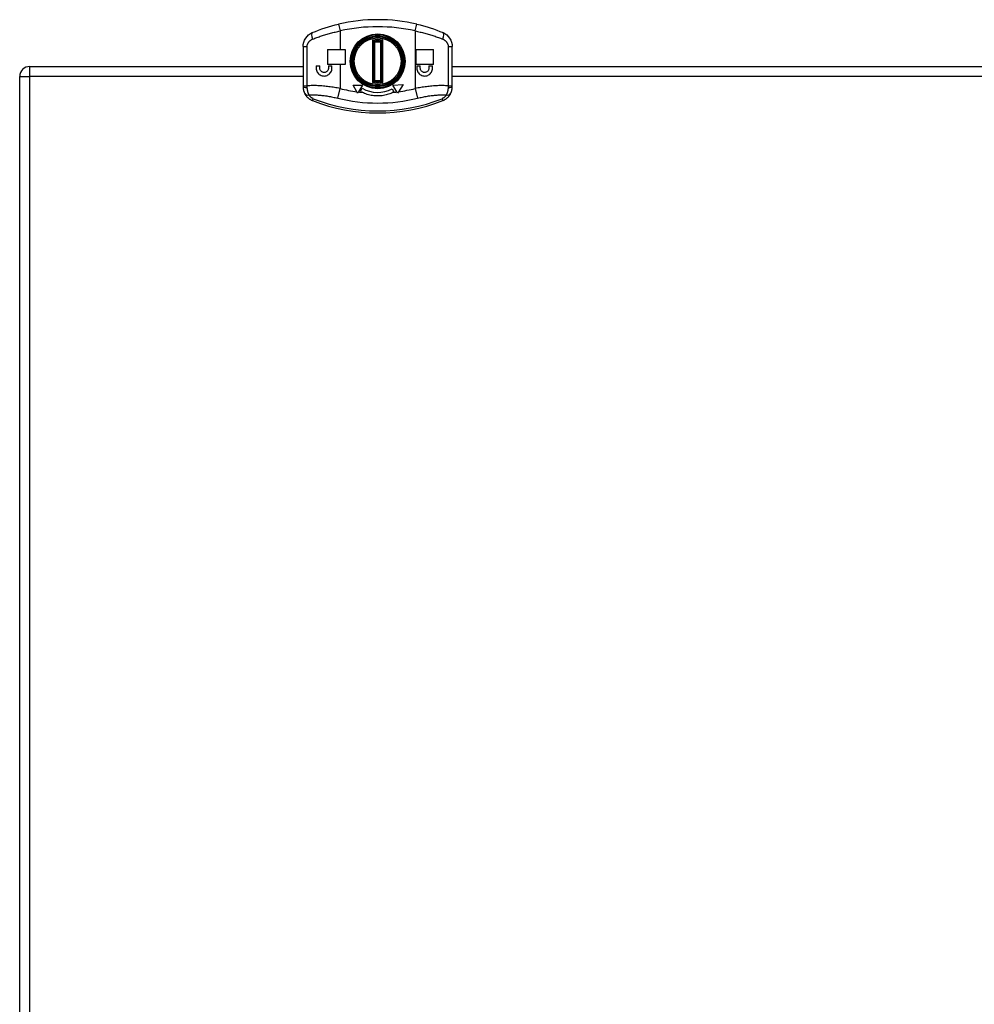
# Model space of a CAD drawing. Header units: inches. Extents: x 2.6 to 80.7, y 4.7 to 41.7.
# Tile 36 of 48: x 25.6 to 33.6, y 22.5 to 30.7. Entities that reach past the tile are written whole.
import ezdxf

# ---------------------------------------------------------------- set-up
doc = ezdxf.new("R2010")
doc.units = ezdxf.units.IN
doc.header["$MEASUREMENT"] = 0
doc.layers.add('Visible Edges(ANSI)', color=7, linetype='Continuous', lineweight=25)
doc.layers.add('Visible Tangent Edges(ANSI)', color=7, linetype='Continuous', lineweight=25)

msp = doc.modelspace()

# ---------------------------------------------------------------- linework, layer by layer
at = {"layer": 'Visible Edges(ANSI)'}
for p, q in [((28.5574, 30.2311), (28.5574, 30.5602)), ((28.6244, 30.5602), (28.6244, 30.2311)), ((27.9659, 30.5185), (27.9659, 30.1905)), ((28.1706, 30.494), (28.1706, 30.3681)), ((28.1706, 30.494), (28.2759, 30.494)), ((28.2759, 30.494), (28.3183, 30.494)), ((28.3183, 30.494), (28.3183, 30.3681)), ((28.403, 30.4842), (28.4049, 30.4842)), ((28.7769, 30.4842), (28.7788, 30.4842)), ((28.9108, 30.494), (28.9108, 30.3681)), ((28.9108, 30.494), (29.0584, 30.494)), ((29.0584, 30.3681), (29.0584, 30.494)), ((29.2159, 30.1905), (29.2159, 30.5185)), ((28.2759, 30.3681), (28.1706, 30.3681)), ((28.3183, 30.3681), (28.2759, 30.3681)), ((29.0584, 30.3681), (28.9108, 30.3681)), ((25.6749, 30.3525), (27.9659, 30.3525)), ((28.0761, 30.3582), (28.0761, 30.3385)), ((28.0761, 30.3582), (28.1057, 30.3582)), ((28.1057, 30.3385), (28.1057, 30.3582)), ((28.1785, 30.3582), (28.1785, 30.3385)), ((28.1785, 30.3582), (28.208, 30.3582)), ((28.208, 30.3385), (28.208, 30.3582)), ((28.3847, 30.3525), (28.3895, 30.3525)), ((28.4049, 30.307), (28.403, 30.307)), ((28.7788, 30.307), (28.7769, 30.307)), ((28.9187, 30.3582), (28.9187, 30.3385)), ((28.9187, 30.3582), (28.9482, 30.3582)), ((28.9482, 30.3385), (28.9482, 30.3582)), ((29.021, 30.3582), (29.021, 30.3385)), ((29.021, 30.3582), (29.0506, 30.3582)), ((29.0506, 30.3385), (29.0506, 30.3582)), ((29.2159, 30.3525), (37.9659, 30.3525)), ((25.5909, 14.3255), (25.5909, 30.2685)), ((28.4531, 30.2363), (28.4531, 30.2425)), ((28.4903, 30.2106), (28.5004, 30.2106)), ((28.6814, 30.2106), (28.6915, 30.2106)), ((28.7175, 30.196), (28.8054, 30.2012)), ((28.7287, 30.2425), (28.7287, 30.2363)), ((28.8054, 30.2012), (28.7658, 30.1412)), ((27.9659, 30.1905), (27.9659, 30.1827)), ((28.4174, 30.141), (28.3856, 30.1961)), ((28.3856, 30.1961), (28.4644, 30.1961)), ((28.425, 30.1279), (28.4174, 30.141)), ((28.4315, 30.1392), (28.425, 30.1279)), ((28.4644, 30.1961), (28.4315, 30.1392)), ((28.4457, 30.1442), (28.4605, 30.1697)), ((28.7127, 30.165), (28.7275, 30.1394)), ((28.7503, 30.1392), (28.7175, 30.196)), ((28.7569, 30.1278), (28.7503, 30.1392)), ((28.7658, 30.1412), (28.7569, 30.1278)), ((29.2159, 30.1827), (29.2159, 30.1905))]:
    msp.add_line(p, q, dxfattribs=at)
at = {"layer": 'Visible Edges(ANSI)', "flags": 128}
for points in [[(28.0431, 30.6359), (28.069, 30.6468), (28.0954, 30.6572), (28.1224, 30.6671), (28.1498, 30.6764), (28.1775, 30.6852), (28.2057, 30.6934), (28.2342, 30.7009), (28.2629, 30.7078)], [(28.9189, 30.7078), (28.9476, 30.7009), (28.9761, 30.6934), (29.0043, 30.6852), (29.0321, 30.6764), (29.0594, 30.6671), (29.0864, 30.6572), (29.1128, 30.6468), (29.1387, 30.6359)], [(27.9659, 30.5185), (27.9674, 30.5378), (27.9717, 30.5564), (27.9786, 30.5739), (27.9879, 30.59), (27.9992, 30.6044), (28.0124, 30.617), (28.0271, 30.6275), (28.0431, 30.6359)], [(29.1387, 30.6359), (29.1548, 30.6275), (29.1695, 30.617), (29.1826, 30.6044), (29.1939, 30.59), (29.2032, 30.5739), (29.2101, 30.5564), (29.2144, 30.5378), (29.2159, 30.5185)], [(28.0761, 30.3385), (28.0767, 30.33), (28.0784, 30.3215), (28.0812, 30.3131), (28.0852, 30.3053), (28.09, 30.2981), (28.0955, 30.2918), (28.1018, 30.2863), (28.1089, 30.2815), (28.1167, 30.2777), (28.1249, 30.2749), (28.1333, 30.2732), (28.1416, 30.2726), (28.15, 30.2731), (28.1584, 30.2747), (28.1667, 30.2774), (28.1746, 30.2812), (28.1819, 30.286), (28.1884, 30.2915), (28.194, 30.2979), (28.1989, 30.3051), (28.2029, 30.313), (28.2058, 30.3214), (28.2075, 30.33), (28.208, 30.3385)], [(28.1785, 30.3385), (28.1782, 30.3338), (28.1772, 30.3291), (28.1757, 30.3245), (28.1735, 30.3201), (28.1708, 30.3161), (28.1677, 30.3126), (28.1641, 30.3096), (28.1601, 30.3069), (28.1558, 30.3048), (28.1512, 30.3033), (28.1465, 30.3024), (28.1419, 30.3021), (28.1373, 30.3024), (28.1327, 30.3034), (28.1282, 30.3049), (28.1239, 30.307), (28.1199, 30.3097), (28.1164, 30.3127), (28.1133, 30.3162), (28.1107, 30.3201), (28.1085, 30.3245), (28.1069, 30.3291), (28.106, 30.3338), (28.1057, 30.3385)], [(28.9187, 30.3385), (28.9192, 30.3301), (28.9209, 30.3215), (28.9237, 30.3132), (28.9277, 30.3053), (28.9325, 30.2981), (28.9381, 30.2918), (28.9445, 30.2862), (28.9518, 30.2814), (28.9596, 30.2775), (28.968, 30.2747), (28.9765, 30.2731), (28.9849, 30.2726), (28.9933, 30.2732), (29.0017, 30.2749), (29.01, 30.2777), (29.0178, 30.2816), (29.0249, 30.2864), (29.0312, 30.2919), (29.0368, 30.2982), (29.0416, 30.3054), (29.0455, 30.3132), (29.0483, 30.3216), (29.05, 30.3301), (29.0506, 30.3385)], [(29.021, 30.3385), (29.0207, 30.3339), (29.0198, 30.3292), (29.0182, 30.3246), (29.0161, 30.3202), (29.0134, 30.3163), (29.0103, 30.3128), (29.0068, 30.3097), (29.0029, 30.307), (28.9986, 30.3049), (28.994, 30.3034), (28.9893, 30.3024), (28.9847, 30.3021), (28.9801, 30.3024), (28.9754, 30.3033), (28.9708, 30.3048), (28.9664, 30.307), (28.9624, 30.3096), (28.9589, 30.3127), (28.9558, 30.3162), (28.9531, 30.3202), (28.951, 30.3245), (28.9494, 30.3292), (28.9485, 30.3339), (28.9482, 30.3385)], [(27.9659, 30.1827), (27.9659, 30.18), (27.966, 30.1774), (27.9662, 30.1747), (27.9664, 30.1721), (27.9666, 30.1695), (27.9669, 30.1669), (27.9673, 30.1643), (27.9677, 30.1617), (27.9681, 30.1592), (27.9687, 30.1566), (27.9692, 30.1541), (27.9698, 30.1517), (27.9705, 30.1492), (27.9712, 30.1468), (27.9719, 30.1445), (27.9727, 30.1421), (27.9735, 30.1398), (27.9744, 30.1375), (27.9753, 30.1353), (27.9762, 30.1331), (27.9771, 30.1309), (27.9781, 30.1288), (27.9792, 30.1267), (27.9802, 30.1247)], [(27.9802, 30.1247), (27.9818, 30.1217), (27.9835, 30.1188), (27.9853, 30.1159), (27.9872, 30.113), (27.9891, 30.1101), (27.9912, 30.1073), (27.9934, 30.1045), (27.9957, 30.1017), (27.9981, 30.099), (28.0005, 30.0963), (28.0031, 30.0937), (28.0058, 30.0911), (28.0086, 30.0886), (28.0115, 30.0862), (28.0144, 30.0838), (28.0175, 30.0815), (28.0207, 30.0793), (28.0239, 30.0772), (28.0273, 30.0751), (28.0307, 30.0732), (28.0342, 30.0713), (28.0377, 30.0696), (28.0413, 30.0679), (28.045, 30.0664)], [(28.7209, 30.136), (28.7115, 30.1315), (28.7019, 30.1273), (28.692, 30.1234), (28.6818, 30.1199), (28.6714, 30.1166), (28.6607, 30.1138), (28.6498, 30.1113), (28.6387, 30.1092), (28.6274, 30.1076), (28.616, 30.1064), (28.6046, 30.1056), (28.5932, 30.1053), (28.5818, 30.1054), (28.5704, 30.106), (28.559, 30.107), (28.5477, 30.1085), (28.5364, 30.1104), (28.5252, 30.1128), (28.5141, 30.1156), (28.5032, 30.1188), (28.4924, 30.1225), (28.4817, 30.1266), (28.4712, 30.1311), (28.4609, 30.136)], [(29.1368, 30.0664), (29.1405, 30.0679), (29.1441, 30.0696), (29.1476, 30.0713), (29.1511, 30.0732), (29.1545, 30.0751), (29.1579, 30.0772), (29.1611, 30.0793), (29.1643, 30.0815), (29.1674, 30.0838), (29.1703, 30.0862), (29.1732, 30.0886), (29.176, 30.0911), (29.1787, 30.0937), (29.1813, 30.0963), (29.1837, 30.099), (29.1861, 30.1017), (29.1884, 30.1045), (29.1906, 30.1073), (29.1927, 30.1101), (29.1947, 30.113), (29.1965, 30.1159), (29.1983, 30.1188), (29.2, 30.1217), (29.2016, 30.1247)], [(29.2016, 30.1247), (29.2027, 30.1267), (29.2037, 30.1288), (29.2047, 30.1309), (29.2056, 30.1331), (29.2066, 30.1353), (29.2075, 30.1375), (29.2083, 30.1398), (29.2091, 30.1421), (29.2099, 30.1445), (29.2107, 30.1468), (29.2113, 30.1492), (29.212, 30.1517), (29.2126, 30.1541), (29.2132, 30.1566), (29.2137, 30.1592), (29.2141, 30.1617), (29.2145, 30.1643), (29.2149, 30.1669), (29.2152, 30.1695), (29.2155, 30.1721), (29.2156, 30.1747), (29.2158, 30.1774), (29.2159, 30.18), (29.2159, 30.1827)]]:
    msp.add_lwpolyline(points, dxfattribs=at)
at = {"layer": 'Visible Edges(ANSI)'}
for radius in [0.2106, 0.206]:
    msp.add_circle((28.5909, 30.3956), radius, dxfattribs=at)
for centre, radius, start, end in [((28.5909, 29.2636), 1.4809, 77.20209, 102.79791), ((28.5624, 30.5602), 0.005, 99.81378, 180), ((28.5909, 30.3956), 0.172, 80.18622, 99.81378), ((28.6194, 30.5602), 0.005, 0, 80.18622), ((28.403, 30.4793), 0.00492, 90, 156.00239), ((28.7788, 30.4793), 0.00492, 23.99761, 90), ((25.6749, 30.2685), 0.084, 90, 180), ((28.403, 30.312), 0.00492, 203.99761, 270), ((28.7788, 30.312), 0.00492, 270, 336.00239), ((28.5624, 30.2311), 0.005, 180, 260.18622), ((28.5909, 30.3956), 0.172, 260.18622, 279.81378), ((28.6194, 30.2311), 0.005, 279.81378, 0), ((28.5909, 30.3956), 0.2904, 240, 243.39708), ((28.5909, 30.3956), 0.2608, 240, 297.83738), ((28.5909, 30.3956), 0.2904, 296.60292, 298.0574), ((28.5909, 31.4489), 1.4863, 248.45119, 291.54881)]:
    msp.add_arc(centre, radius, start, end, dxfattribs=at)
at = {"layer": 'Visible Tangent Edges(ANSI)'}
for p, q in [((28.2629, 30.7078), (28.2759, 30.6502)), ((28.9059, 30.6502), (28.9189, 30.7078)), ((28.2759, 30.6502), (28.2759, 30.494)), ((28.9059, 30.6502), (28.9059, 30.1677)), ((28.5474, 30.5724), (28.5474, 30.2189)), ((28.5674, 30.2353), (28.5674, 30.5559)), ((28.6144, 30.5559), (28.6144, 30.2353)), ((28.6344, 30.2189), (28.6344, 30.5724)), ((27.9659, 30.5185), (27.9999, 30.5185)), ((27.9999, 30.1905), (27.9999, 30.5185)), ((28.7787, 30.4803), (28.7788, 30.4803)), ((28.7788, 30.4842), (28.7788, 30.4803)), ((28.7797, 30.4797), (28.7833, 30.4813)), ((29.1819, 30.5185), (29.2159, 30.5185)), ((29.1819, 30.5185), (29.1819, 30.1905)), ((28.2759, 30.3681), (28.2759, 30.1677)), ((25.6749, 30.2685), (25.6749, 30.3525)), ((28.3876, 30.3624), (28.3829, 30.3624)), ((28.7788, 30.311), (28.7787, 30.311)), ((28.7788, 30.311), (28.7788, 30.307)), ((28.7833, 30.31), (28.7797, 30.3116)), ((25.5909, 30.2685), (25.6749, 30.2685)), ((27.9659, 30.2685), (25.6749, 30.2685)), ((25.6749, 14.3565), (25.6749, 30.2685)), ((28.5222, 30.1965), (28.5195, 30.2024)), ((28.6623, 30.2024), (28.6597, 30.1965)), ((37.9659, 30.2685), (29.2159, 30.2685)), ((27.9659, 30.1905), (27.9999, 30.1905)), ((28.256, 30.0866), (28.2759, 30.1677)), ((28.9059, 30.1677), (28.9258, 30.0866)), ((29.1819, 30.1905), (29.2159, 30.1905)), ((28.045, 30.0664), (28.0513, 30.0825)), ((29.1305, 30.0825), (29.1368, 30.0664))]:
    msp.add_line(p, q, dxfattribs=at)
at = {"layer": 'Visible Tangent Edges(ANSI)', "flags": 128}
for points in [[(28.0457, 30.5817), (28.0547, 30.5852), (28.0637, 30.5886), (28.0728, 30.5921), (28.082, 30.5954), (28.0912, 30.5987), (28.1005, 30.602), (28.1098, 30.6052), (28.1193, 30.6083), (28.1287, 30.6114), (28.1382, 30.6144), (28.1478, 30.6174), (28.1574, 30.6203), (28.1671, 30.6232), (28.1768, 30.6259), (28.1865, 30.6287), (28.1963, 30.6313), (28.2062, 30.6339), (28.2161, 30.6365), (28.226, 30.6389), (28.2359, 30.6413), (28.2459, 30.6436), (28.2559, 30.6459), (28.2659, 30.6481), (28.2759, 30.6502)], [(28.9059, 30.6502), (28.9159, 30.6481), (28.9259, 30.6459), (28.9359, 30.6436), (28.9459, 30.6413), (28.9558, 30.6389), (28.9657, 30.6365), (28.9756, 30.6339), (28.9855, 30.6313), (28.9953, 30.6287), (29.005, 30.6259), (29.0147, 30.6232), (29.0244, 30.6203), (29.034, 30.6174), (29.0436, 30.6144), (29.0531, 30.6114), (29.0626, 30.6083), (29.072, 30.6052), (29.0813, 30.602), (29.0906, 30.5987), (29.0999, 30.5954), (29.109, 30.5921), (29.1181, 30.5886), (29.1272, 30.5852), (29.1361, 30.5817)], [(27.9999, 30.5185), (28, 30.5219), (28.0003, 30.5253), (28.0007, 30.5287), (28.0014, 30.5321), (28.0023, 30.5354), (28.0033, 30.5387), (28.0045, 30.5419), (28.0059, 30.5451), (28.0074, 30.5482), (28.0091, 30.5512), (28.0109, 30.5541), (28.0129, 30.5569), (28.0151, 30.5596), (28.0173, 30.5622), (28.0197, 30.5647), (28.0222, 30.5671), (28.0248, 30.5694), (28.0275, 30.5715), (28.0303, 30.5735), (28.0332, 30.5754), (28.0362, 30.5772), (28.0393, 30.5789), (28.0425, 30.5803), (28.0457, 30.5817)], [(28.5616, 30.5651), (28.5615, 30.5651), (28.5614, 30.5652), (28.5612, 30.5653), (28.5609, 30.5654), (28.5606, 30.5656), (28.5602, 30.5658), (28.5597, 30.5661), (28.5592, 30.5663), (28.5587, 30.5666), (28.5581, 30.5669), (28.5574, 30.5673), (28.5567, 30.5676), (28.556, 30.568), (28.5553, 30.5684), (28.5546, 30.5687), (28.5538, 30.5691), (28.5531, 30.5695), (28.5523, 30.5699), (28.5515, 30.5703), (28.5507, 30.5707), (28.5499, 30.5711), (28.5491, 30.5715), (28.5483, 30.5719), (28.5474, 30.5724)], [(28.5474, 30.5724), (28.548, 30.5717), (28.5486, 30.571), (28.5492, 30.5703), (28.5498, 30.5696), (28.5504, 30.5689), (28.5509, 30.5682), (28.5515, 30.5675), (28.552, 30.5669), (28.5526, 30.5662), (28.5531, 30.5656), (28.5536, 30.565), (28.5541, 30.5644), (28.5545, 30.5638), (28.555, 30.5632), (28.5554, 30.5627), (28.5558, 30.5622), (28.5562, 30.5618), (28.5565, 30.5614), (28.5568, 30.561), (28.557, 30.5607), (28.5572, 30.5605), (28.5573, 30.5603), (28.5574, 30.5602), (28.5574, 30.5602)], [(28.5574, 30.5602), (28.5575, 30.5602), (28.5576, 30.5601), (28.5577, 30.5601), (28.5579, 30.56), (28.5581, 30.5599), (28.5584, 30.5598), (28.5588, 30.5596), (28.5591, 30.5595), (28.5595, 30.5593), (28.5599, 30.5591), (28.5604, 30.5589), (28.5609, 30.5587), (28.5614, 30.5585), (28.5619, 30.5583), (28.5624, 30.5581), (28.5629, 30.5578), (28.5635, 30.5576), (28.564, 30.5574), (28.5646, 30.5571), (28.5651, 30.5569), (28.5657, 30.5567), (28.5663, 30.5564), (28.5669, 30.5562), (28.5674, 30.5559)], [(28.5674, 30.5559), (28.5671, 30.5564), (28.5668, 30.557), (28.5665, 30.5575), (28.5661, 30.558), (28.5658, 30.5586), (28.5655, 30.5591), (28.5651, 30.5596), (28.5648, 30.5601), (28.5645, 30.5606), (28.5642, 30.561), (28.5639, 30.5615), (28.5636, 30.562), (28.5633, 30.5624), (28.5631, 30.5628), (28.5628, 30.5632), (28.5626, 30.5636), (28.5624, 30.5639), (28.5622, 30.5642), (28.562, 30.5645), (28.5619, 30.5647), (28.5617, 30.5649), (28.5617, 30.565), (28.5616, 30.5651), (28.5616, 30.5651)], [(28.6202, 30.5651), (28.6202, 30.5651), (28.6202, 30.565), (28.6201, 30.5649), (28.62, 30.5647), (28.6198, 30.5645), (28.6196, 30.5642), (28.6194, 30.5639), (28.6192, 30.5636), (28.619, 30.5632), (28.6187, 30.5628), (28.6185, 30.5624), (28.6182, 30.562), (28.6179, 30.5615), (28.6176, 30.561), (28.6173, 30.5606), (28.617, 30.5601), (28.6167, 30.5596), (28.6163, 30.5591), (28.616, 30.5586), (28.6157, 30.558), (28.6154, 30.5575), (28.615, 30.557), (28.6147, 30.5564), (28.6144, 30.5559)], [(28.6144, 30.5559), (28.6149, 30.5562), (28.6155, 30.5564), (28.6161, 30.5567), (28.6167, 30.5569), (28.6172, 30.5571), (28.6178, 30.5574), (28.6183, 30.5576), (28.6189, 30.5578), (28.6194, 30.5581), (28.6199, 30.5583), (28.6204, 30.5585), (28.6209, 30.5587), (28.6214, 30.5589), (28.6219, 30.5591), (28.6223, 30.5593), (28.6227, 30.5595), (28.6231, 30.5596), (28.6234, 30.5598), (28.6237, 30.5599), (28.6239, 30.56), (28.6241, 30.5601), (28.6243, 30.5601), (28.6243, 30.5602), (28.6244, 30.5602)], [(28.6344, 30.5724), (28.6336, 30.5719), (28.6327, 30.5715), (28.6319, 30.5711), (28.6311, 30.5707), (28.6303, 30.5703), (28.6295, 30.5699), (28.6287, 30.5695), (28.628, 30.5691), (28.6272, 30.5687), (28.6265, 30.5684), (28.6258, 30.568), (28.6251, 30.5676), (28.6244, 30.5673), (28.6238, 30.5669), (28.6232, 30.5666), (28.6226, 30.5663), (28.6221, 30.5661), (28.6216, 30.5658), (28.6212, 30.5656), (28.6209, 30.5654), (28.6206, 30.5653), (28.6204, 30.5652), (28.6203, 30.5651), (28.6202, 30.5651)], [(28.6244, 30.5602), (28.6244, 30.5602), (28.6245, 30.5603), (28.6246, 30.5605), (28.6248, 30.5607), (28.625, 30.561), (28.6253, 30.5614), (28.6257, 30.5618), (28.626, 30.5622), (28.6264, 30.5627), (28.6268, 30.5632), (28.6273, 30.5638), (28.6277, 30.5644), (28.6282, 30.565), (28.6287, 30.5656), (28.6293, 30.5662), (28.6298, 30.5669), (28.6303, 30.5675), (28.6309, 30.5682), (28.6315, 30.5689), (28.632, 30.5696), (28.6326, 30.5703), (28.6332, 30.571), (28.6338, 30.5717), (28.6344, 30.5724)], [(29.1361, 30.5817), (29.1393, 30.5803), (29.1425, 30.5789), (29.1456, 30.5772), (29.1486, 30.5754), (29.1515, 30.5735), (29.1543, 30.5715), (29.157, 30.5694), (29.1596, 30.5671), (29.1621, 30.5647), (29.1645, 30.5622), (29.1667, 30.5596), (29.1689, 30.5569), (29.1709, 30.5541), (29.1727, 30.5512), (29.1744, 30.5482), (29.1759, 30.5451), (29.1773, 30.5419), (29.1785, 30.5387), (29.1795, 30.5354), (29.1804, 30.5321), (29.1811, 30.5287), (29.1816, 30.5253), (29.1818, 30.5219), (29.1819, 30.5185)], [(28.403, 30.4842), (28.4029, 30.4842), (28.4027, 30.4842), (28.4026, 30.4843), (28.4025, 30.4844), (28.4025, 30.4845), (28.4024, 30.4846), (28.4023, 30.4847), (28.4022, 30.4849), (28.4022, 30.485), (28.4021, 30.4852), (28.402, 30.4854), (28.402, 30.4857), (28.402, 30.4859), (28.4019, 30.4862), (28.4019, 30.4865), (28.4019, 30.4868), (28.4019, 30.4871), (28.4019, 30.4874), (28.4019, 30.4877), (28.402, 30.4881), (28.402, 30.4885), (28.4021, 30.4889), (28.4022, 30.4892), (28.4024, 30.4897)], [(28.4086, 30.4916), (28.4082, 30.4915), (28.4077, 30.4913), (28.4073, 30.4912), (28.4069, 30.4911), (28.4065, 30.4909), (28.4061, 30.4908), (28.4058, 30.4907), (28.4054, 30.4906), (28.4051, 30.4905), (28.4047, 30.4904), (28.4044, 30.4903), (28.4041, 30.4902), (28.4039, 30.4901), (28.4036, 30.49), (28.4034, 30.49), (28.4032, 30.4899), (28.403, 30.4898), (28.4029, 30.4898), (28.4027, 30.4897), (28.4026, 30.4897), (28.4025, 30.4897), (28.4025, 30.4897), (28.4024, 30.4897), (28.4024, 30.4897)], [(28.7794, 30.4897), (28.7794, 30.4897), (28.7793, 30.4897), (28.7793, 30.4897), (28.7792, 30.4897), (28.7791, 30.4897), (28.7789, 30.4898), (28.7788, 30.4898), (28.7786, 30.4899), (28.7784, 30.49), (28.7782, 30.49), (28.7779, 30.4901), (28.7777, 30.4902), (28.7774, 30.4903), (28.7771, 30.4904), (28.7768, 30.4905), (28.7764, 30.4906), (28.7761, 30.4907), (28.7757, 30.4908), (28.7753, 30.4909), (28.7749, 30.4911), (28.7745, 30.4912), (28.7741, 30.4913), (28.7736, 30.4915), (28.7732, 30.4916)], [(28.7794, 30.4897), (28.7796, 30.4892), (28.7797, 30.4889), (28.7798, 30.4885), (28.7799, 30.4881), (28.7799, 30.4877), (28.7799, 30.4874), (28.7799, 30.4871), (28.7799, 30.4868), (28.7799, 30.4865), (28.7799, 30.4862), (28.7799, 30.4859), (28.7798, 30.4857), (28.7798, 30.4854), (28.7797, 30.4852), (28.7797, 30.485), (28.7796, 30.4849), (28.7795, 30.4847), (28.7794, 30.4846), (28.7794, 30.4845), (28.7793, 30.4844), (28.7792, 30.4843), (28.7791, 30.4842), (28.7789, 30.4842), (28.7788, 30.4842)], [(28.4024, 30.3016), (28.4022, 30.302), (28.4021, 30.3024), (28.402, 30.3028), (28.402, 30.3031), (28.4019, 30.3035), (28.4019, 30.3038), (28.4019, 30.3042), (28.4019, 30.3045), (28.4019, 30.3048), (28.4019, 30.3051), (28.402, 30.3053), (28.402, 30.3056), (28.402, 30.3058), (28.4021, 30.306), (28.4022, 30.3062), (28.4022, 30.3064), (28.4023, 30.3065), (28.4024, 30.3067), (28.4025, 30.3068), (28.4025, 30.3069), (28.4026, 30.3069), (28.4027, 30.307), (28.4029, 30.307), (28.403, 30.307)], [(28.4024, 30.3016), (28.4024, 30.3016), (28.4025, 30.3016), (28.4025, 30.3016), (28.4026, 30.3015), (28.4027, 30.3015), (28.4029, 30.3015), (28.403, 30.3014), (28.4032, 30.3013), (28.4034, 30.3013), (28.4036, 30.3012), (28.4039, 30.3011), (28.4041, 30.3011), (28.4044, 30.301), (28.4047, 30.3009), (28.4051, 30.3008), (28.4054, 30.3007), (28.4058, 30.3005), (28.4061, 30.3004), (28.4065, 30.3003), (28.4069, 30.3002), (28.4073, 30.3), (28.4078, 30.2999), (28.4082, 30.2998), (28.4086, 30.2996)], [(28.7732, 30.2996), (28.7736, 30.2998), (28.7741, 30.2999), (28.7745, 30.3), (28.7749, 30.3002), (28.7753, 30.3003), (28.7757, 30.3004), (28.7761, 30.3005), (28.7764, 30.3007), (28.7768, 30.3008), (28.7771, 30.3009), (28.7774, 30.301), (28.7777, 30.3011), (28.7779, 30.3011), (28.7782, 30.3012), (28.7784, 30.3013), (28.7786, 30.3013), (28.7788, 30.3014), (28.7789, 30.3015), (28.7791, 30.3015), (28.7792, 30.3015), (28.7793, 30.3016), (28.7793, 30.3016), (28.7794, 30.3016), (28.7794, 30.3016)], [(28.7788, 30.307), (28.7789, 30.307), (28.7791, 30.307), (28.7792, 30.3069), (28.7793, 30.3069), (28.7794, 30.3068), (28.7794, 30.3067), (28.7795, 30.3065), (28.7796, 30.3064), (28.7797, 30.3062), (28.7797, 30.306), (28.7798, 30.3058), (28.7798, 30.3056), (28.7799, 30.3053), (28.7799, 30.3051), (28.7799, 30.3048), (28.7799, 30.3045), (28.7799, 30.3042), (28.7799, 30.3038), (28.7799, 30.3035), (28.7799, 30.3031), (28.7798, 30.3028), (28.7797, 30.3024), (28.7796, 30.302), (28.7794, 30.3016)], [(28.45, 30.2454), (28.4501, 30.2449), (28.4502, 30.2444), (28.4503, 30.2439), (28.4504, 30.2434), (28.4504, 30.2429), (28.4505, 30.2425), (28.4506, 30.242), (28.4507, 30.2416), (28.4508, 30.2412), (28.4509, 30.2408), (28.4509, 30.2404), (28.451, 30.24), (28.4511, 30.2397), (28.4511, 30.2394), (28.4512, 30.2391), (28.4512, 30.2388), (28.4513, 30.2386), (28.4513, 30.2384), (28.4514, 30.2382), (28.4514, 30.238), (28.4514, 30.2379), (28.4514, 30.2378), (28.4514, 30.2378), (28.4514, 30.2378)], [(28.5574, 30.2311), (28.5574, 30.231), (28.5573, 30.2309), (28.5572, 30.2307), (28.557, 30.2305), (28.5568, 30.2302), (28.5565, 30.2299), (28.5562, 30.2295), (28.5558, 30.229), (28.5554, 30.2285), (28.555, 30.228), (28.5545, 30.2274), (28.5541, 30.2269), (28.5536, 30.2263), (28.5531, 30.2256), (28.5526, 30.225), (28.552, 30.2244), (28.5515, 30.2237), (28.5509, 30.223), (28.5504, 30.2223), (28.5498, 30.2217), (28.5492, 30.221), (28.5486, 30.2203), (28.548, 30.2196), (28.5474, 30.2189)], [(28.5474, 30.2189), (28.5483, 30.2193), (28.5491, 30.2197), (28.5499, 30.2201), (28.5507, 30.2205), (28.5515, 30.2209), (28.5523, 30.2213), (28.5531, 30.2217), (28.5538, 30.2221), (28.5546, 30.2225), (28.5553, 30.2229), (28.556, 30.2233), (28.5567, 30.2236), (28.5574, 30.224), (28.5581, 30.2243), (28.5587, 30.2246), (28.5592, 30.2249), (28.5597, 30.2252), (28.5602, 30.2254), (28.5606, 30.2256), (28.5609, 30.2258), (28.5612, 30.2259), (28.5614, 30.226), (28.5615, 30.2261), (28.5616, 30.2261)], [(28.5674, 30.2353), (28.5669, 30.2351), (28.5663, 30.2348), (28.5657, 30.2346), (28.5651, 30.2343), (28.5646, 30.2341), (28.564, 30.2339), (28.5635, 30.2336), (28.5629, 30.2334), (28.5624, 30.2332), (28.5619, 30.2329), (28.5614, 30.2327), (28.5609, 30.2325), (28.5604, 30.2323), (28.5599, 30.2321), (28.5595, 30.2319), (28.5591, 30.2318), (28.5588, 30.2316), (28.5584, 30.2315), (28.5581, 30.2314), (28.5579, 30.2313), (28.5577, 30.2312), (28.5576, 30.2311), (28.5575, 30.2311), (28.5574, 30.2311)], [(28.5616, 30.2261), (28.5616, 30.2262), (28.5617, 30.2262), (28.5617, 30.2264), (28.5619, 30.2265), (28.562, 30.2268), (28.5622, 30.227), (28.5624, 30.2273), (28.5626, 30.2277), (28.5628, 30.228), (28.5631, 30.2284), (28.5633, 30.2288), (28.5636, 30.2293), (28.5639, 30.2297), (28.5642, 30.2302), (28.5645, 30.2307), (28.5648, 30.2312), (28.5651, 30.2317), (28.5655, 30.2322), (28.5658, 30.2327), (28.5661, 30.2332), (28.5665, 30.2337), (28.5668, 30.2343), (28.5671, 30.2348), (28.5674, 30.2353)], [(28.6244, 30.2311), (28.6243, 30.2311), (28.6243, 30.2311), (28.6241, 30.2312), (28.6239, 30.2313), (28.6237, 30.2314), (28.6234, 30.2315), (28.6231, 30.2316), (28.6227, 30.2318), (28.6223, 30.2319), (28.6219, 30.2321), (28.6214, 30.2323), (28.6209, 30.2325), (28.6204, 30.2327), (28.6199, 30.2329), (28.6194, 30.2332), (28.6189, 30.2334), (28.6183, 30.2336), (28.6178, 30.2339), (28.6172, 30.2341), (28.6167, 30.2343), (28.6161, 30.2346), (28.6155, 30.2348), (28.6149, 30.2351), (28.6144, 30.2353)], [(28.6144, 30.2353), (28.6147, 30.2348), (28.615, 30.2343), (28.6154, 30.2337), (28.6157, 30.2332), (28.616, 30.2327), (28.6163, 30.2322), (28.6167, 30.2317), (28.617, 30.2312), (28.6173, 30.2307), (28.6176, 30.2302), (28.6179, 30.2297), (28.6182, 30.2293), (28.6185, 30.2288), (28.6187, 30.2284), (28.619, 30.228), (28.6192, 30.2277), (28.6194, 30.2273), (28.6196, 30.227), (28.6198, 30.2268), (28.62, 30.2265), (28.6201, 30.2264), (28.6202, 30.2262), (28.6202, 30.2262), (28.6202, 30.2261)], [(28.6202, 30.2261), (28.6203, 30.2261), (28.6204, 30.226), (28.6206, 30.2259), (28.6209, 30.2258), (28.6212, 30.2256), (28.6216, 30.2254), (28.6221, 30.2252), (28.6226, 30.2249), (28.6232, 30.2246), (28.6238, 30.2243), (28.6244, 30.224), (28.6251, 30.2236), (28.6258, 30.2233), (28.6265, 30.2229), (28.6272, 30.2225), (28.628, 30.2221), (28.6287, 30.2217), (28.6295, 30.2213), (28.6303, 30.2209), (28.6311, 30.2205), (28.6319, 30.2201), (28.6327, 30.2197), (28.6336, 30.2193), (28.6344, 30.2189)], [(28.6344, 30.2189), (28.6338, 30.2196), (28.6332, 30.2203), (28.6326, 30.221), (28.632, 30.2217), (28.6315, 30.2223), (28.6309, 30.223), (28.6303, 30.2237), (28.6298, 30.2244), (28.6293, 30.225), (28.6287, 30.2256), (28.6282, 30.2263), (28.6277, 30.2269), (28.6273, 30.2274), (28.6268, 30.228), (28.6264, 30.2285), (28.626, 30.229), (28.6257, 30.2295), (28.6253, 30.2299), (28.625, 30.2302), (28.6248, 30.2305), (28.6246, 30.2307), (28.6245, 30.2309), (28.6244, 30.231), (28.6244, 30.2311)], [(28.7304, 30.2378), (28.7304, 30.2378), (28.7304, 30.2378), (28.7304, 30.2379), (28.7304, 30.238), (28.7304, 30.2382), (28.7305, 30.2384), (28.7305, 30.2386), (28.7306, 30.2388), (28.7306, 30.2391), (28.7307, 30.2394), (28.7307, 30.2397), (28.7308, 30.24), (28.7309, 30.2404), (28.7309, 30.2408), (28.731, 30.2412), (28.7311, 30.2416), (28.7312, 30.242), (28.7313, 30.2425), (28.7314, 30.2429), (28.7314, 30.2434), (28.7315, 30.2439), (28.7316, 30.2444), (28.7317, 30.2449), (28.7318, 30.2454)], [(28.2759, 30.1677), (28.2643, 30.17), (28.2527, 30.1722), (28.241, 30.1743), (28.2293, 30.1763), (28.2176, 30.1782), (28.2059, 30.18), (28.1941, 30.1816), (28.1824, 30.1832), (28.1707, 30.1847), (28.159, 30.186), (28.1473, 30.1872), (28.1357, 30.1883), (28.1241, 30.1892), (28.1125, 30.1901), (28.1009, 30.1908), (28.0894, 30.1913), (28.078, 30.1917), (28.0666, 30.192), (28.0552, 30.1921), (28.044, 30.1921), (28.0328, 30.192), (28.0217, 30.1916), (28.0108, 30.1912), (27.9999, 30.1905)], [(28.0005, 30.1749), (28.0005, 30.1756), (28.0005, 30.1762), (28.0004, 30.1769), (28.0004, 30.1775), (28.0004, 30.1782), (28.0003, 30.1788), (28.0003, 30.1795), (28.0003, 30.1801), (28.0002, 30.1808), (28.0002, 30.1814), (28.0002, 30.182), (28.0002, 30.1827), (28.0001, 30.1833), (28.0001, 30.184), (28.0001, 30.1847), (28, 30.1853), (28, 30.186), (28, 30.1866), (28, 30.1873), (28, 30.1879), (27.9999, 30.1886), (27.9999, 30.1892), (27.9999, 30.1899), (27.9999, 30.1905)], [(28.016, 30.1137), (28.015, 30.1159), (28.014, 30.1181), (28.013, 30.1203), (28.0121, 30.1226), (28.0111, 30.125), (28.0103, 30.1273), (28.0094, 30.1297), (28.0086, 30.1322), (28.0078, 30.1347), (28.007, 30.1372), (28.0063, 30.1397), (28.0056, 30.1423), (28.005, 30.1449), (28.0044, 30.1475), (28.0038, 30.1502), (28.0032, 30.1529), (28.0028, 30.1556), (28.0023, 30.1583), (28.0019, 30.161), (28.0015, 30.1638), (28.0012, 30.1666), (28.0009, 30.1694), (28.0007, 30.1721), (28.0005, 30.1749)], [(29.1819, 30.1905), (29.1711, 30.1912), (29.1601, 30.1916), (29.149, 30.192), (29.1378, 30.1921), (29.1266, 30.1921), (29.1152, 30.192), (29.1039, 30.1917), (29.0924, 30.1913), (29.0809, 30.1908), (29.0693, 30.1901), (29.0577, 30.1892), (29.0461, 30.1883), (29.0345, 30.1872), (29.0228, 30.186), (29.0111, 30.1847), (28.9994, 30.1832), (28.9877, 30.1816), (28.976, 30.18), (28.9642, 30.1782), (28.9525, 30.1763), (28.9408, 30.1743), (28.9292, 30.1722), (28.9175, 30.17), (28.9059, 30.1677)], [(29.1813, 30.1749), (29.1811, 30.1721), (29.1809, 30.1694), (29.1806, 30.1666), (29.1803, 30.1638), (29.1799, 30.161), (29.1795, 30.1583), (29.1791, 30.1556), (29.1786, 30.1529), (29.178, 30.1502), (29.1775, 30.1475), (29.1768, 30.1449), (29.1762, 30.1423), (29.1755, 30.1397), (29.1748, 30.1372), (29.174, 30.1347), (29.1732, 30.1322), (29.1724, 30.1297), (29.1716, 30.1273), (29.1707, 30.125), (29.1697, 30.1226), (29.1688, 30.1203), (29.1678, 30.1181), (29.1668, 30.1159), (29.1658, 30.1137)], [(29.1819, 30.1905), (29.1819, 30.1899), (29.1819, 30.1892), (29.1819, 30.1886), (29.1819, 30.1879), (29.1818, 30.1873), (29.1818, 30.1866), (29.1818, 30.186), (29.1818, 30.1853), (29.1817, 30.1847), (29.1817, 30.184), (29.1817, 30.1833), (29.1817, 30.1827), (29.1816, 30.182), (29.1816, 30.1814), (29.1816, 30.1808), (29.1815, 30.1801), (29.1815, 30.1795), (29.1815, 30.1788), (29.1814, 30.1782), (29.1814, 30.1775), (29.1814, 30.1769), (29.1813, 30.1762), (29.1813, 30.1756), (29.1813, 30.1749)], [(28.016, 30.1137), (28.0254, 30.1142), (28.0349, 30.1145), (28.0444, 30.1146), (28.0541, 30.1146), (28.0638, 30.1145), (28.0736, 30.1142), (28.0835, 30.1137), (28.0934, 30.1131), (28.1034, 30.1123), (28.1135, 30.1115), (28.1235, 30.1104), (28.1336, 30.1093), (28.1438, 30.108), (28.154, 30.1066), (28.1641, 30.1051), (28.1743, 30.1035), (28.1846, 30.1017), (28.1948, 30.0999), (28.205, 30.0979), (28.2152, 30.0959), (28.2254, 30.0937), (28.2356, 30.0914), (28.2458, 30.0891), (28.256, 30.0866)], [(28.0513, 30.0825), (28.0494, 30.0833), (28.0474, 30.0842), (28.0455, 30.0852), (28.0436, 30.0862), (28.0417, 30.0872), (28.0399, 30.0883), (28.0381, 30.0895), (28.0364, 30.0907), (28.0347, 30.0919), (28.0331, 30.0932), (28.0315, 30.0945), (28.03, 30.0958), (28.0286, 30.0972), (28.0271, 30.0986), (28.0258, 30.1), (28.0245, 30.1015), (28.0232, 30.103), (28.022, 30.1045), (28.0209, 30.106), (28.0198, 30.1075), (28.0188, 30.109), (28.0178, 30.1106), (28.0169, 30.1122), (28.016, 30.1137)], [(28.9258, 30.0866), (28.936, 30.0891), (28.9462, 30.0914), (28.9564, 30.0937), (28.9666, 30.0959), (28.9768, 30.0979), (28.987, 30.0999), (28.9972, 30.1017), (29.0075, 30.1035), (29.0177, 30.1051), (29.0279, 30.1066), (29.038, 30.108), (29.0482, 30.1093), (29.0583, 30.1104), (29.0684, 30.1115), (29.0784, 30.1123), (29.0884, 30.1131), (29.0983, 30.1137), (29.1082, 30.1142), (29.118, 30.1145), (29.1277, 30.1146), (29.1374, 30.1146), (29.1469, 30.1145), (29.1564, 30.1142), (29.1658, 30.1137)], [(29.1658, 30.1137), (29.1649, 30.1122), (29.164, 30.1106), (29.163, 30.109), (29.162, 30.1075), (29.1609, 30.106), (29.1598, 30.1045), (29.1586, 30.103), (29.1573, 30.1015), (29.156, 30.1), (29.1547, 30.0986), (29.1533, 30.0972), (29.1518, 30.0958), (29.1503, 30.0945), (29.1487, 30.0932), (29.1471, 30.0919), (29.1454, 30.0907), (29.1437, 30.0895), (29.1419, 30.0883), (29.1401, 30.0872), (29.1382, 30.0862), (29.1363, 30.0852), (29.1344, 30.0842), (29.1324, 30.0833), (29.1305, 30.0825)]]:
    msp.add_lwpolyline(points, dxfattribs=at)
at = {"layer": 'Visible Tangent Edges(ANSI)'}
for radius in [0.2297, 0.2227, 0.2135, 0.196]:
    msp.add_circle((28.5909, 30.3956), radius, dxfattribs=at)
for centre, radius, start, end in [((28.5909, 29.2636), 1.4219, 77.20209, 102.79791), ((28.5909, 30.3956), 0.182, 76.18331, 103.81669), ((28.5909, 30.3956), 0.162, 81.67181, 98.32819), ((28.7788, 30.4793), 0.000984, 23.99761, 90), ((28.5909, 30.3956), 0.2067, 336.00239, 23.99761), ((28.7788, 30.312), 0.000984, 270, 336.00239), ((28.5909, 30.3956), 0.182, 256.18331, 283.81669), ((28.5909, 30.3956), 0.162, 261.67181, 278.32819), ((28.5909, 31.4489), 1.3193, 256.18795, 262.44372), ((28.5909, 31.4489), 1.3193, 263.06108, 264.344), ((28.5909, 31.4489), 1.3193, 275.656, 276.93892), ((28.5909, 31.4489), 1.3193, 277.61754, 283.81205), ((28.5909, 31.4489), 1.469, 248.45119, 291.54881), ((28.5909, 31.4489), 1.4028, 256.18795, 283.81205)]:
    msp.add_arc(centre, radius, start, end, dxfattribs=at)
for centre, major_axis, ratio, start_param, end_param in [((28.0666, 30.5817), (-0.0235, 0.0542), 0.328405, 0, 1.4294), ((29.1152, 30.5817), (0.0235, 0.0542), 0.328405, 4.853785, 6.283185), ((28.025, 30.1827), (-0.0591, 0), 0.144386, 0, 1.144443), ((28.0325, 30.1521), (-0.0523, -0.0274), 0.532919, 0, 0.989332), ((29.1493, 30.1521), (0.0523, -0.0274), 0.532919, 5.293854, 6.283185), ((29.1568, 30.1827), (0.0591, 0), 0.144386, 5.138743, 6.283185)]:
    msp.add_ellipse(centre, major_axis=major_axis, ratio=ratio, start_param=start_param, end_param=end_param, dxfattribs=at)

doc.saveas('drawing.dxf')
